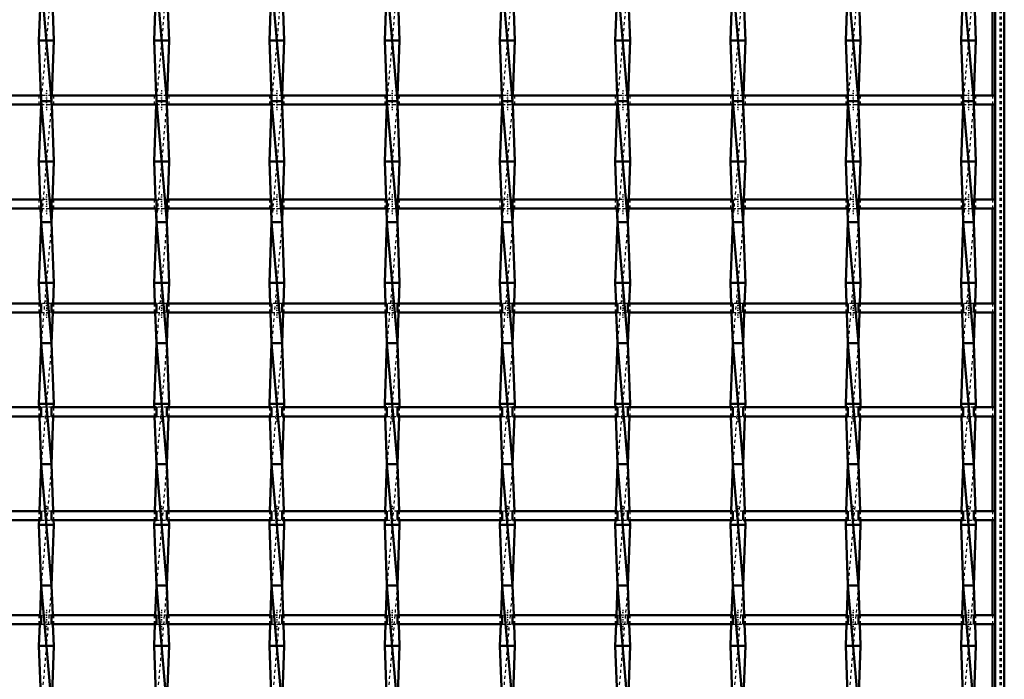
# Model space of a CAD drawing. Header units: millimetres. Extents: x -796 to 551, y -500 to 878.
# Tile 18 of 22: x 125 to 450, y -54 to 164. Entities that reach past the tile are written whole.
import ezdxf

# ---------------------------------------------------------------- set-up
doc = ezdxf.new("R2010")
doc.units = ezdxf.units.MM
doc.linetypes.add('Center', pattern=[1.5, 0.45, -0.5, 0.05, -0.5])
doc.linetypes.add('Dashed', pattern=[2, 1, -1])
for name, color, linetype, lineweight in [('AM_0', 7, 'Continuous', 50), ('AM_7', 7, 'Center', 25), ('AM_9', 6, 'Dashed', 25)]:
    doc.layers.add(name, color=color, linetype=linetype, lineweight=lineweight)

# ---------------------------------------------------------------- blocks, each defined once
blk = doc.blocks.new('1_cn579b1zmw9pm13fxxt2ynaab________0_in_LSSP3303438311900100035010_4')
at = {"layer": 'AM_0'}
for p, q in [((447, 497), (447, -497)), ((450, 497), (450, -497)), ((446.05, 170.15), (446.05, 138.82)), ((446.05, 135.82), (446.05, 104.49)), ((446.05, 101.49), (446.05, 70.16)), ((446.05, 67.16), (446.05, 35.83)), ((446.05, 32.83), (446.05, 1.5)), ((446.05, -1.5), (446.05, -32.83)), ((446.05, -35.83), (446.05, -67.16))]:
    blk.add_line(p, q, dxfattribs=at)
at = {"layer": 'AM_9'}
for p, q in [((448.55, 497), (448.55, -497)), ((448.99, 497), (448.99, -497)), ((446.05, 138.82), (446.05, 135.82)), ((446.05, 104.49), (446.05, 101.49)), ((446.05, 70.16), (446.05, 67.16)), ((446.05, 35.83), (446.05, 32.83)), ((446.05, 1.5), (446.05, -1.5)), ((446.05, -32.83), (446.05, -35.83))]:
    blk.add_line(p, q, dxfattribs=at)
blk = doc.blocks.new('18_eaaveijh3cszl2uj77q1b0rzg________0_in_LSSP3303438311900100035010_4')
at = {"layer": 'AM_0'}
for p, q in [((131.62, 177), (135.08, 137)), ((131.37, 170.15), (130.9, 157)), ((135.33, 170.15), (135.8, 157)), ((135.8, 157), (130.9, 157)), ((130.9, 157), (131.55, 138.82)), ((135.8, 157), (135.15, 138.82)), ((135.08, 137), (131.62, 137)), ((131.62, 137), (135.08, 97)), ((131.58, 135.82), (130.9, 117)), ((135.12, 135.82), (135.8, 117)), ((135.8, 117), (130.9, 117)), ((130.9, 117), (131.35, 104.49)), ((135.8, 117), (135.35, 104.49)), ((131.46, 101.49), (131.62, 97)), ((135.24, 101.49), (135.08, 97)), ((131.62, 97), (130.9, 77)), ((135.08, 97), (131.62, 97)), ((131.62, 97), (135.08, 57)), ((135.08, 97), (135.8, 77)), ((135.8, 77), (130.9, 77)), ((130.9, 77), (131.15, 70.16)), ((135.8, 77), (135.55, 70.16)), ((131.25, 67.16), (131.62, 57)), ((135.45, 67.16), (135.08, 57)), ((131.62, 57), (130.9, 37)), ((131.62, 57), (135.08, 17)), ((135.08, 57), (131.62, 57)), ((135.08, 57), (135.8, 37)), ((135.8, 37), (130.9, 37)), ((130.9, 37), (130.94, 35.83)), ((135.8, 37), (135.76, 35.83)), ((131.05, 32.83), (131.62, 17)), ((135.65, 32.83), (135.08, 17)), ((131.62, 17), (131.06, 1.5)), ((135.08, 17), (131.62, 17)), ((131.62, 17), (135.08, -23)), ((135.08, 17), (135.64, 1.5)), ((130.95, -1.5), (130.9, -3)), ((135.8, -3), (130.9, -3)), ((130.9, -3), (131.62, -23)), ((135.8, -3), (135.08, -23)), ((135.75, -1.5), (135.8, -3)), ((131.62, -23), (131.26, -32.83)), ((135.08, -23), (131.62, -23)), ((131.62, -23), (135.08, -63)), ((135.08, -23), (135.44, -32.83)), ((131.16, -35.83), (130.9, -43)), ((135.54, -35.83), (135.8, -43)), ((135.8, -43), (130.9, -43)), ((130.9, -43), (131.62, -63)), ((135.8, -43), (135.08, -63))]:
    blk.add_line(p, q, dxfattribs=at)
at = {"layer": 'AM_9'}
for p, q in [((135.08, 177), (131.62, 137)), ((131.55, 138.82), (131.62, 137)), ((131.62, 137), (131.58, 135.82)), ((135.08, 137), (131.62, 97)), ((135.15, 138.82), (135.08, 137)), ((135.08, 137), (135.12, 135.82)), ((131.35, 104.49), (131.46, 101.49)), ((135.35, 104.49), (135.24, 101.49)), ((135.08, 97), (131.62, 57)), ((131.15, 70.16), (131.25, 67.16)), ((135.55, 70.16), (135.45, 67.16)), ((135.08, 57), (131.62, 17)), ((130.94, 35.83), (131.05, 32.83)), ((135.76, 35.83), (135.65, 32.83)), ((135.08, 17), (131.62, -23)), ((131.06, 1.5), (130.95, -1.5)), ((135.64, 1.5), (135.75, -1.5)), ((135.08, -23), (131.62, -63)), ((131.26, -32.83), (131.16, -35.83)), ((135.44, -32.83), (135.54, -35.83))]:
    blk.add_line(p, q, dxfattribs=at)
blk = doc.blocks.new('19_iheobe1ahgo08elx391tnjhck________0_in_LSSP3303438311900100035010_4')
at = {"layer": 'AM_0'}
for p, q in [((169.72, 177), (173.18, 137)), ((169.47, 170.15), (169, 157)), ((173.43, 170.15), (173.9, 157)), ((173.9, 157), (169, 157)), ((169, 157), (169.65, 138.82)), ((173.9, 157), (173.25, 138.82)), ((169.72, 137), (173.18, 97)), ((173.18, 137), (169.72, 137)), ((169.68, 135.82), (169, 117)), ((173.22, 135.82), (173.9, 117)), ((173.9, 117), (169, 117)), ((169, 117), (169.45, 104.49)), ((173.9, 117), (173.45, 104.49)), ((169.56, 101.49), (169.72, 97)), ((173.34, 101.49), (173.18, 97)), ((169.72, 97), (169, 77)), ((169.72, 97), (173.18, 57)), ((173.18, 97), (169.72, 97)), ((173.18, 97), (173.9, 77)), ((173.9, 77), (169, 77)), ((169, 77), (169.25, 70.16)), ((173.9, 77), (173.65, 70.16)), ((169.35, 67.16), (169.72, 57)), ((173.55, 67.16), (173.18, 57)), ((169.72, 57), (169, 37)), ((173.18, 57), (169.72, 57)), ((169.72, 57), (173.18, 17)), ((173.18, 57), (173.9, 37)), ((173.9, 37), (169, 37)), ((169, 37), (169.04, 35.83)), ((173.9, 37), (173.86, 35.83)), ((169.15, 32.83), (169.72, 17)), ((173.75, 32.83), (173.18, 17)), ((169.72, 17), (169.16, 1.5)), ((169.72, 17), (173.18, -23)), ((173.18, 17), (169.72, 17)), ((173.18, 17), (173.74, 1.5)), ((169.05, -1.5), (169, -3)), ((173.9, -3), (169, -3)), ((169, -3), (169.72, -23)), ((173.9, -3), (173.18, -23)), ((173.85, -1.5), (173.9, -3)), ((169.72, -23), (169.36, -32.83)), ((169.72, -23), (173.18, -63)), ((173.18, -23), (169.72, -23)), ((173.18, -23), (173.54, -32.83)), ((169.26, -35.83), (169, -43)), ((173.64, -35.83), (173.9, -43)), ((173.9, -43), (169, -43)), ((169, -43), (169.72, -63)), ((173.9, -43), (173.18, -63))]:
    blk.add_line(p, q, dxfattribs=at)
at = {"layer": 'AM_9'}
for p, q in [((173.18, 177), (169.72, 137)), ((169.65, 138.82), (169.72, 137)), ((169.72, 137), (169.68, 135.82)), ((173.18, 137), (169.72, 97)), ((173.25, 138.82), (173.18, 137)), ((173.18, 137), (173.22, 135.82)), ((169.45, 104.49), (169.56, 101.49)), ((173.45, 104.49), (173.34, 101.49)), ((173.18, 97), (169.72, 57)), ((169.25, 70.16), (169.35, 67.16)), ((173.65, 70.16), (173.55, 67.16)), ((173.18, 57), (169.72, 17)), ((169.04, 35.83), (169.15, 32.83)), ((173.86, 35.83), (173.75, 32.83)), ((173.18, 17), (169.72, -23)), ((169.16, 1.5), (169.05, -1.5)), ((173.74, 1.5), (173.85, -1.5)), ((173.18, -23), (169.72, -63)), ((169.36, -32.83), (169.26, -35.83)), ((173.54, -32.83), (173.64, -35.83))]:
    blk.add_line(p, q, dxfattribs=at)
blk = doc.blocks.new('20_yjjuo8hbmiz97n2rx3wkn6gdl________0_in_LSSP3303438311900100035010_4')
at = {"layer": 'AM_0'}
for p, q in [((207.82, 177), (211.28, 137)), ((207.57, 170.15), (207.1, 157)), ((211.53, 170.15), (212, 157)), ((212, 157), (207.1, 157)), ((207.1, 157), (207.75, 138.82)), ((212, 157), (211.35, 138.82)), ((207.82, 137), (211.28, 97)), ((211.28, 137), (207.82, 137)), ((207.78, 135.82), (207.1, 117)), ((211.32, 135.82), (212, 117)), ((212, 117), (207.1, 117)), ((207.1, 117), (207.55, 104.49)), ((212, 117), (211.55, 104.49)), ((207.66, 101.49), (207.82, 97)), ((211.44, 101.49), (211.28, 97)), ((207.82, 97), (207.1, 77)), ((207.82, 97), (211.28, 57)), ((211.28, 97), (207.82, 97)), ((211.28, 97), (212, 77)), ((212, 77), (207.1, 77)), ((207.1, 77), (207.35, 70.16)), ((212, 77), (211.75, 70.16)), ((207.45, 67.16), (207.82, 57)), ((211.65, 67.16), (211.28, 57)), ((207.82, 57), (207.1, 37)), ((207.82, 57), (211.28, 17)), ((211.28, 57), (207.82, 57)), ((211.28, 57), (212, 37)), ((212, 37), (207.1, 37)), ((207.1, 37), (207.14, 35.83)), ((212, 37), (211.96, 35.83)), ((207.25, 32.83), (207.82, 17)), ((211.85, 32.83), (211.28, 17)), ((207.82, 17), (207.26, 1.5)), ((211.28, 17), (207.82, 17)), ((207.82, 17), (211.28, -23)), ((211.28, 17), (211.84, 1.5)), ((207.15, -1.5), (207.1, -3)), ((212, -3), (207.1, -3)), ((207.1, -3), (207.82, -23)), ((212, -3), (211.28, -23)), ((211.95, -1.5), (212, -3)), ((207.82, -23), (207.46, -32.83)), ((207.82, -23), (211.28, -63)), ((211.28, -23), (207.82, -23)), ((211.28, -23), (211.64, -32.83)), ((207.36, -35.83), (207.1, -43)), ((211.74, -35.83), (212, -43)), ((212, -43), (207.1, -43)), ((207.1, -43), (207.82, -63)), ((212, -43), (211.28, -63))]:
    blk.add_line(p, q, dxfattribs=at)
at = {"layer": 'AM_9'}
for p, q in [((211.28, 177), (207.82, 137)), ((207.75, 138.82), (207.82, 137)), ((207.82, 137), (207.78, 135.82)), ((211.28, 137), (207.82, 97)), ((211.35, 138.82), (211.28, 137)), ((211.28, 137), (211.32, 135.82)), ((207.55, 104.49), (207.66, 101.49)), ((211.55, 104.49), (211.44, 101.49)), ((211.28, 97), (207.82, 57)), ((207.35, 70.16), (207.45, 67.16)), ((211.75, 70.16), (211.65, 67.16)), ((211.28, 57), (207.82, 17)), ((207.14, 35.83), (207.25, 32.83)), ((211.96, 35.83), (211.85, 32.83)), ((211.28, 17), (207.82, -23)), ((207.26, 1.5), (207.15, -1.5)), ((211.84, 1.5), (211.95, -1.5)), ((211.28, -23), (207.82, -63)), ((207.46, -32.83), (207.36, -35.83)), ((211.64, -32.83), (211.74, -35.83))]:
    blk.add_line(p, q, dxfattribs=at)
blk = doc.blocks.new('21_2l3w9gfmsmw9l8b9sib6gnelb________0_in_LSSP3303438311900100035010_4')
at = {"layer": 'AM_0'}
for p, q in [((245.92, 177), (249.38, 137)), ((245.67, 170.15), (245.2, 157)), ((249.63, 170.15), (250.1, 157)), ((250.1, 157), (245.2, 157)), ((245.2, 157), (245.85, 138.82)), ((250.1, 157), (249.45, 138.82)), ((245.92, 137), (249.38, 97)), ((249.38, 137), (245.92, 137)), ((245.88, 135.82), (245.2, 117)), ((249.42, 135.82), (250.1, 117)), ((250.1, 117), (245.2, 117)), ((245.2, 117), (245.65, 104.49)), ((250.1, 117), (249.65, 104.49)), ((245.76, 101.49), (245.92, 97)), ((249.54, 101.49), (249.38, 97)), ((245.92, 97), (245.2, 77)), ((249.38, 97), (245.92, 97)), ((245.92, 97), (249.38, 57)), ((249.38, 97), (250.1, 77)), ((245.2, 77), (245.45, 70.16)), ((250.1, 77), (245.2, 77)), ((250.1, 77), (249.85, 70.16)), ((245.55, 67.16), (245.92, 57)), ((249.75, 67.16), (249.38, 57)), ((245.92, 57), (245.2, 37)), ((245.92, 57), (249.38, 17)), ((249.38, 57), (245.92, 57)), ((249.38, 57), (250.1, 37)), ((250.1, 37), (245.2, 37)), ((245.2, 37), (245.24, 35.83)), ((250.1, 37), (250.06, 35.83)), ((245.35, 32.83), (245.92, 17)), ((249.95, 32.83), (249.38, 17)), ((245.92, 17), (245.36, 1.5)), ((249.38, 17), (245.92, 17)), ((245.92, 17), (249.38, -23)), ((249.38, 17), (249.94, 1.5)), ((245.25, -1.5), (245.2, -3)), ((250.1, -3), (245.2, -3)), ((245.2, -3), (245.92, -23)), ((250.1, -3), (249.38, -23)), ((250.05, -1.5), (250.1, -3)), ((245.92, -23), (245.56, -32.83)), ((245.92, -23), (249.38, -63)), ((249.38, -23), (245.92, -23)), ((249.38, -23), (249.74, -32.83)), ((245.46, -35.83), (245.2, -43)), ((249.84, -35.83), (250.1, -43)), ((250.1, -43), (245.2, -43)), ((245.2, -43), (245.92, -63)), ((250.1, -43), (249.38, -63))]:
    blk.add_line(p, q, dxfattribs=at)
at = {"layer": 'AM_9'}
for p, q in [((249.38, 177), (245.92, 137)), ((245.85, 138.82), (245.92, 137)), ((245.92, 137), (245.88, 135.82)), ((249.38, 137), (245.92, 97)), ((249.45, 138.82), (249.38, 137)), ((249.38, 137), (249.42, 135.82)), ((245.65, 104.49), (245.76, 101.49)), ((249.65, 104.49), (249.54, 101.49)), ((249.38, 97), (245.92, 57)), ((245.45, 70.16), (245.55, 67.16)), ((249.85, 70.16), (249.75, 67.16)), ((249.38, 57), (245.92, 17)), ((245.24, 35.83), (245.35, 32.83)), ((250.06, 35.83), (249.95, 32.83)), ((249.38, 17), (245.92, -23)), ((245.36, 1.5), (245.25, -1.5)), ((249.94, 1.5), (250.05, -1.5)), ((249.38, -23), (245.92, -63)), ((245.56, -32.83), (245.46, -35.83)), ((249.74, -32.83), (249.84, -35.83))]:
    blk.add_line(p, q, dxfattribs=at)
blk = doc.blocks.new('22_2z91wxgj8nzk1vbejstp6zl1c________0_in_LSSP3303438311900100035010_4')
at = {"layer": 'AM_0'}
for p, q in [((284.02, 177), (287.48, 137)), ((283.77, 170.15), (283.3, 157)), ((287.73, 170.15), (288.2, 157)), ((288.2, 157), (283.3, 157)), ((283.3, 157), (283.95, 138.82)), ((288.2, 157), (287.55, 138.82)), ((284.02, 137), (287.48, 97)), ((287.48, 137), (284.02, 137)), ((283.98, 135.82), (283.3, 117)), ((287.52, 135.82), (288.2, 117)), ((288.2, 117), (283.3, 117)), ((283.3, 117), (283.75, 104.49)), ((288.2, 117), (287.75, 104.49)), ((283.86, 101.49), (284.02, 97)), ((287.64, 101.49), (287.48, 97)), ((284.02, 97), (283.3, 77)), ((287.48, 97), (284.02, 97)), ((284.02, 97), (287.48, 57)), ((287.48, 97), (288.2, 77)), ((288.2, 77), (283.3, 77)), ((283.3, 77), (283.55, 70.16)), ((288.2, 77), (287.95, 70.16)), ((283.65, 67.16), (284.02, 57)), ((287.85, 67.16), (287.48, 57)), ((284.02, 57), (283.3, 37)), ((284.02, 57), (287.48, 17)), ((287.48, 57), (284.02, 57)), ((287.48, 57), (288.2, 37)), ((283.3, 37), (283.34, 35.83)), ((288.2, 37), (283.3, 37)), ((288.2, 37), (288.16, 35.83)), ((283.45, 32.83), (284.02, 17)), ((288.05, 32.83), (287.48, 17)), ((284.02, 17), (283.46, 1.5)), ((284.02, 17), (287.48, -23)), ((287.48, 17), (284.02, 17)), ((287.48, 17), (288.04, 1.5)), ((283.35, -1.5), (283.3, -3)), ((288.2, -3), (283.3, -3)), ((283.3, -3), (284.02, -23)), ((288.2, -3), (287.48, -23)), ((288.15, -1.5), (288.2, -3)), ((284.02, -23), (283.66, -32.83)), ((287.48, -23), (284.02, -23)), ((284.02, -23), (287.48, -63)), ((287.48, -23), (287.84, -32.83)), ((283.56, -35.83), (283.3, -43)), ((287.94, -35.83), (288.2, -43)), ((288.2, -43), (283.3, -43)), ((283.3, -43), (284.02, -63)), ((288.2, -43), (287.48, -63))]:
    blk.add_line(p, q, dxfattribs=at)
at = {"layer": 'AM_9'}
for p, q in [((287.48, 177), (284.02, 137)), ((283.95, 138.82), (284.02, 137)), ((284.02, 137), (283.98, 135.82)), ((287.48, 137), (284.02, 97)), ((287.55, 138.82), (287.48, 137)), ((287.48, 137), (287.52, 135.82)), ((283.75, 104.49), (283.86, 101.49)), ((287.75, 104.49), (287.64, 101.49)), ((287.48, 97), (284.02, 57)), ((283.55, 70.16), (283.65, 67.16)), ((287.95, 70.16), (287.85, 67.16)), ((287.48, 57), (284.02, 17)), ((283.34, 35.83), (283.45, 32.83)), ((288.16, 35.83), (288.05, 32.83)), ((287.48, 17), (284.02, -23)), ((283.46, 1.5), (283.35, -1.5)), ((288.04, 1.5), (288.15, -1.5)), ((287.48, -23), (284.02, -63)), ((283.66, -32.83), (283.56, -35.83)), ((287.84, -32.83), (287.94, -35.83))]:
    blk.add_line(p, q, dxfattribs=at)
blk = doc.blocks.new('23_93ihthoiskmc749rxbq1c9dej________0_in_LSSP3303438311900100035010_4')
at = {"layer": 'AM_0'}
for p, q in [((322.12, 177), (325.58, 137)), ((321.87, 170.15), (321.4, 157)), ((325.83, 170.15), (326.3, 157)), ((326.3, 157), (321.4, 157)), ((321.4, 157), (322.05, 138.82)), ((326.3, 157), (325.65, 138.82)), ((322.12, 137), (325.58, 97)), ((325.58, 137), (322.12, 137)), ((322.08, 135.82), (321.4, 117)), ((325.62, 135.82), (326.3, 117)), ((326.3, 117), (321.4, 117)), ((321.4, 117), (321.85, 104.49)), ((326.3, 117), (325.85, 104.49)), ((321.96, 101.49), (322.12, 97)), ((325.74, 101.49), (325.58, 97)), ((322.12, 97), (321.4, 77)), ((322.12, 97), (325.58, 57)), ((325.58, 97), (322.12, 97)), ((325.58, 97), (326.3, 77)), ((326.3, 77), (321.4, 77)), ((321.4, 77), (321.65, 70.16)), ((326.3, 77), (326.05, 70.16)), ((321.75, 67.16), (322.12, 57)), ((325.95, 67.16), (325.58, 57)), ((322.12, 57), (321.4, 37)), ((322.12, 57), (325.58, 17)), ((325.58, 57), (322.12, 57)), ((325.58, 57), (326.3, 37)), ((326.3, 37), (321.4, 37)), ((321.4, 37), (321.44, 35.83)), ((326.3, 37), (326.26, 35.83)), ((321.55, 32.83), (322.12, 17)), ((326.15, 32.83), (325.58, 17)), ((322.12, 17), (321.56, 1.5)), ((325.58, 17), (322.12, 17)), ((322.12, 17), (325.58, -23)), ((325.58, 17), (326.14, 1.5)), ((321.45, -1.5), (321.4, -3)), ((326.3, -3), (321.4, -3)), ((321.4, -3), (322.12, -23)), ((326.3, -3), (325.58, -23)), ((326.25, -1.5), (326.3, -3)), ((322.12, -23), (321.76, -32.83)), ((322.12, -23), (325.58, -63)), ((325.58, -23), (322.12, -23)), ((325.58, -23), (325.94, -32.83)), ((321.66, -35.83), (321.4, -43)), ((326.04, -35.83), (326.3, -43)), ((326.3, -43), (321.4, -43)), ((321.4, -43), (322.12, -63)), ((326.3, -43), (325.58, -63))]:
    blk.add_line(p, q, dxfattribs=at)
at = {"layer": 'AM_9'}
for p, q in [((325.58, 177), (322.12, 137)), ((322.05, 138.82), (322.12, 137)), ((322.12, 137), (322.08, 135.82)), ((325.58, 137), (322.12, 97)), ((325.65, 138.82), (325.58, 137)), ((325.58, 137), (325.62, 135.82)), ((321.85, 104.49), (321.96, 101.49)), ((325.85, 104.49), (325.74, 101.49)), ((325.58, 97), (322.12, 57)), ((321.65, 70.16), (321.75, 67.16)), ((326.05, 70.16), (325.95, 67.16)), ((325.58, 57), (322.12, 17)), ((321.44, 35.83), (321.55, 32.83)), ((326.26, 35.83), (326.15, 32.83)), ((325.58, 17), (322.12, -23)), ((321.56, 1.5), (321.45, -1.5)), ((326.14, 1.5), (326.25, -1.5)), ((325.58, -23), (322.12, -63)), ((321.76, -32.83), (321.66, -35.83)), ((325.94, -32.83), (326.04, -35.83))]:
    blk.add_line(p, q, dxfattribs=at)
blk = doc.blocks.new('24_5u6syv2ypizch84lb0e1m3mua________0_in_LSSP3303438311900100035010_4')
at = {"layer": 'AM_0'}
for p, q in [((360.22, 177), (363.68, 137)), ((359.97, 170.15), (359.5, 157)), ((363.93, 170.15), (364.4, 157)), ((364.4, 157), (359.5, 157)), ((359.5, 157), (360.15, 138.82)), ((364.4, 157), (363.75, 138.82)), ((360.22, 137), (363.68, 97)), ((363.68, 137), (360.22, 137)), ((360.18, 135.82), (359.5, 117)), ((363.72, 135.82), (364.4, 117)), ((364.4, 117), (359.5, 117)), ((359.5, 117), (359.95, 104.49)), ((364.4, 117), (363.95, 104.49)), ((360.06, 101.49), (360.22, 97)), ((363.84, 101.49), (363.68, 97)), ((360.22, 97), (359.5, 77)), ((363.68, 97), (360.22, 97)), ((360.22, 97), (363.68, 57)), ((363.68, 97), (364.4, 77)), ((359.5, 77), (359.75, 70.16)), ((364.4, 77), (359.5, 77)), ((364.4, 77), (364.15, 70.16)), ((359.85, 67.16), (360.22, 57)), ((364.05, 67.16), (363.68, 57)), ((360.22, 57), (359.5, 37)), ((360.22, 57), (363.68, 17)), ((363.68, 57), (360.22, 57)), ((363.68, 57), (364.4, 37)), ((364.4, 37), (359.5, 37)), ((359.5, 37), (359.54, 35.83)), ((364.4, 37), (364.36, 35.83)), ((359.65, 32.83), (360.22, 17)), ((364.25, 32.83), (363.68, 17)), ((360.22, 17), (359.66, 1.5)), ((363.68, 17), (360.22, 17)), ((360.22, 17), (363.68, -23)), ((363.68, 17), (364.24, 1.5)), ((359.55, -1.5), (359.5, -3)), ((364.4, -3), (359.5, -3)), ((359.5, -3), (360.22, -23)), ((364.4, -3), (363.68, -23)), ((364.35, -1.5), (364.4, -3)), ((360.22, -23), (359.86, -32.83)), ((363.68, -23), (360.22, -23)), ((360.22, -23), (363.68, -63)), ((363.68, -23), (364.04, -32.83)), ((359.76, -35.83), (359.5, -43)), ((364.14, -35.83), (364.4, -43)), ((364.4, -43), (359.5, -43)), ((359.5, -43), (360.22, -63)), ((364.4, -43), (363.68, -63))]:
    blk.add_line(p, q, dxfattribs=at)
at = {"layer": 'AM_9'}
for p, q in [((363.68, 177), (360.22, 137)), ((360.15, 138.82), (360.22, 137)), ((360.22, 137), (360.18, 135.82)), ((363.68, 137), (360.22, 97)), ((363.75, 138.82), (363.68, 137)), ((363.68, 137), (363.72, 135.82)), ((359.95, 104.49), (360.06, 101.49)), ((363.95, 104.49), (363.84, 101.49)), ((363.68, 97), (360.22, 57)), ((359.75, 70.16), (359.85, 67.16)), ((364.15, 70.16), (364.05, 67.16)), ((363.68, 57), (360.22, 17)), ((359.54, 35.83), (359.65, 32.83)), ((364.36, 35.83), (364.25, 32.83)), ((363.68, 17), (360.22, -23)), ((359.66, 1.5), (359.55, -1.5)), ((364.24, 1.5), (364.35, -1.5)), ((363.68, -23), (360.22, -63)), ((359.86, -32.83), (359.76, -35.83)), ((364.04, -32.83), (364.14, -35.83))]:
    blk.add_line(p, q, dxfattribs=at)
blk = doc.blocks.new('25_t1ikpt99lr2asff1dffp32zho________0_in_LSSP3303438311900100035010_4')
at = {"layer": 'AM_0'}
for p, q in [((398.32, 177), (401.78, 137)), ((398.07, 170.15), (397.6, 157)), ((402.03, 170.15), (402.5, 157)), ((402.5, 157), (397.6, 157)), ((397.6, 157), (398.25, 138.82)), ((402.5, 157), (401.85, 138.82)), ((398.32, 137), (401.78, 97)), ((401.78, 137), (398.32, 137)), ((398.28, 135.82), (397.6, 117)), ((401.82, 135.82), (402.5, 117)), ((402.5, 117), (397.6, 117)), ((397.6, 117), (398.05, 104.49)), ((402.5, 117), (402.05, 104.49)), ((398.16, 101.49), (398.32, 97)), ((401.94, 101.49), (401.78, 97)), ((398.32, 97), (397.6, 77)), ((401.78, 97), (398.32, 97)), ((398.32, 97), (401.78, 57)), ((401.78, 97), (402.5, 77)), ((402.5, 77), (397.6, 77)), ((397.6, 77), (397.85, 70.16)), ((402.5, 77), (402.25, 70.16)), ((397.95, 67.16), (398.32, 57)), ((402.15, 67.16), (401.78, 57)), ((398.32, 57), (397.6, 37)), ((401.78, 57), (398.32, 57)), ((398.32, 57), (401.78, 17)), ((401.78, 57), (402.5, 37)), ((402.5, 37), (397.6, 37)), ((397.6, 37), (397.64, 35.83)), ((402.5, 37), (402.46, 35.83)), ((397.75, 32.83), (398.32, 17)), ((402.35, 32.83), (401.78, 17)), ((398.32, 17), (397.76, 1.5)), ((398.32, 17), (401.78, -23)), ((401.78, 17), (398.32, 17)), ((401.78, 17), (402.34, 1.5)), ((397.65, -1.5), (397.6, -3)), ((402.5, -3), (397.6, -3)), ((397.6, -3), (398.32, -23)), ((402.5, -3), (401.78, -23)), ((402.45, -1.5), (402.5, -3)), ((398.32, -23), (397.96, -32.83)), ((401.78, -23), (398.32, -23)), ((398.32, -23), (401.78, -63)), ((401.78, -23), (402.14, -32.83)), ((397.86, -35.83), (397.6, -43)), ((402.24, -35.83), (402.5, -43)), ((402.5, -43), (397.6, -43)), ((397.6, -43), (398.32, -63)), ((402.5, -43), (401.78, -63))]:
    blk.add_line(p, q, dxfattribs=at)
at = {"layer": 'AM_9'}
for p, q in [((401.78, 177), (398.32, 137)), ((398.25, 138.82), (398.32, 137)), ((398.32, 137), (398.28, 135.82)), ((401.78, 137), (398.32, 97)), ((401.85, 138.82), (401.78, 137)), ((401.78, 137), (401.82, 135.82)), ((398.05, 104.49), (398.16, 101.49)), ((402.05, 104.49), (401.94, 101.49)), ((401.78, 97), (398.32, 57)), ((397.85, 70.16), (397.95, 67.16)), ((402.25, 70.16), (402.15, 67.16)), ((401.78, 57), (398.32, 17)), ((397.64, 35.83), (397.75, 32.83)), ((402.46, 35.83), (402.35, 32.83)), ((401.78, 17), (398.32, -23)), ((397.76, 1.5), (397.65, -1.5)), ((402.34, 1.5), (402.45, -1.5)), ((401.78, -23), (398.32, -63)), ((397.96, -32.83), (397.86, -35.83)), ((402.14, -32.83), (402.24, -35.83))]:
    blk.add_line(p, q, dxfattribs=at)
blk = doc.blocks.new('26_u2ibom7g3ft9x5oj0r3rvfbar________0_in_LSSP3303438311900100035010_4')
at = {"layer": 'AM_0'}
for p, q in [((436.42, 177), (439.88, 137)), ((436.17, 170.15), (435.7, 157)), ((440.13, 170.15), (440.6, 157)), ((440.6, 157), (435.7, 157)), ((435.7, 157), (436.35, 138.82)), ((440.6, 157), (439.95, 138.82)), ((436.42, 137), (439.88, 97)), ((439.88, 137), (436.42, 137)), ((436.38, 135.82), (435.7, 117)), ((439.92, 135.82), (440.6, 117)), ((440.6, 117), (435.7, 117)), ((435.7, 117), (436.15, 104.49)), ((440.6, 117), (440.15, 104.49)), ((436.26, 101.49), (436.42, 97)), ((440.04, 101.49), (439.88, 97)), ((436.42, 97), (435.7, 77)), ((439.88, 97), (436.42, 97)), ((436.42, 97), (439.88, 57)), ((439.88, 97), (440.6, 77)), ((435.7, 77), (435.95, 70.16)), ((440.6, 77), (435.7, 77)), ((440.6, 77), (440.35, 70.16)), ((436.05, 67.16), (436.42, 57)), ((440.25, 67.16), (439.88, 57)), ((436.42, 57), (435.7, 37)), ((436.42, 57), (439.88, 17)), ((439.88, 57), (436.42, 57)), ((439.88, 57), (440.6, 37)), ((435.7, 37), (435.74, 35.83)), ((440.6, 37), (435.7, 37)), ((440.6, 37), (440.56, 35.83)), ((435.85, 32.83), (436.42, 17)), ((440.45, 32.83), (439.88, 17)), ((436.42, 17), (435.86, 1.5)), ((436.42, 17), (439.88, -23)), ((439.88, 17), (436.42, 17)), ((439.88, 17), (440.44, 1.5)), ((435.75, -1.5), (435.7, -3)), ((440.6, -3), (435.7, -3)), ((435.7, -3), (436.42, -23)), ((440.6, -3), (439.88, -23)), ((440.55, -1.5), (440.6, -3)), ((436.42, -23), (436.06, -32.83)), ((439.88, -23), (436.42, -23)), ((436.42, -23), (439.88, -63)), ((439.88, -23), (440.24, -32.83)), ((435.96, -35.83), (435.7, -43)), ((440.34, -35.83), (440.6, -43)), ((440.6, -43), (435.7, -43)), ((435.7, -43), (436.42, -63)), ((440.6, -43), (439.88, -63))]:
    blk.add_line(p, q, dxfattribs=at)
at = {"layer": 'AM_9'}
for p, q in [((439.88, 177), (436.42, 137)), ((436.35, 138.82), (436.42, 137)), ((436.42, 137), (436.38, 135.82)), ((439.88, 137), (436.42, 97)), ((439.95, 138.82), (439.88, 137)), ((439.88, 137), (439.92, 135.82)), ((436.15, 104.49), (436.26, 101.49)), ((440.15, 104.49), (440.04, 101.49)), ((439.88, 97), (436.42, 57)), ((435.95, 70.16), (436.05, 67.16)), ((440.35, 70.16), (440.25, 67.16)), ((439.88, 57), (436.42, 17)), ((435.74, 35.83), (435.85, 32.83)), ((440.56, 35.83), (440.45, 32.83)), ((439.88, 17), (436.42, -23)), ((435.86, 1.5), (435.75, -1.5)), ((440.44, 1.5), (440.55, -1.5)), ((439.88, -23), (436.42, -63)), ((436.06, -32.83), (435.96, -35.83)), ((440.24, -32.83), (440.34, -35.83))]:
    blk.add_line(p, q, dxfattribs=at)
blk = doc.blocks.new('41_8rmx1f2oniauris6xofdonocr________0_in_LSSP3303438311900100035010_4')
at = {"layer": 'AM_0'}
for p, q in [((131.62, -32.83), (96.98, -32.83)), ((131.62, -32.83), (131.62, -35.83)), ((169.72, -32.83), (135.08, -32.83)), ((135.08, -35.83), (135.08, -32.83)), ((169.72, -32.83), (169.72, -35.83)), ((207.82, -32.83), (173.18, -32.83)), ((173.18, -35.83), (173.18, -32.83)), ((207.82, -32.83), (207.82, -35.83)), ((211.28, -35.83), (211.28, -32.83)), ((245.92, -32.83), (211.28, -32.83)), ((245.92, -32.83), (245.92, -35.83)), ((249.38, -35.83), (249.38, -32.83)), ((284.02, -32.83), (249.38, -32.83)), ((284.02, -32.83), (284.02, -35.83)), ((287.48, -35.83), (287.48, -32.83)), ((322.12, -32.83), (287.48, -32.83)), ((322.12, -32.83), (322.12, -35.83)), ((325.58, -35.83), (325.58, -32.83)), ((360.22, -32.83), (325.58, -32.83)), ((360.22, -32.83), (360.22, -35.83)), ((363.68, -35.83), (363.68, -32.83)), ((398.32, -32.83), (363.68, -32.83)), ((398.32, -32.83), (398.32, -35.83)), ((436.42, -32.83), (401.78, -32.83)), ((401.78, -35.83), (401.78, -32.83)), ((436.42, -32.83), (436.42, -35.83)), ((439.88, -35.83), (439.88, -32.83)), ((447, -32.83), (439.88, -32.83)), ((447, -32.83), (447, -35.83)), ((131.62, -35.83), (96.98, -35.83)), ((169.72, -35.83), (135.08, -35.83)), ((207.82, -35.83), (173.18, -35.83)), ((245.92, -35.83), (211.28, -35.83)), ((284.02, -35.83), (249.38, -35.83)), ((322.12, -35.83), (287.48, -35.83)), ((360.22, -35.83), (325.58, -35.83)), ((398.32, -35.83), (363.68, -35.83)), ((436.42, -35.83), (401.78, -35.83)), ((447, -35.83), (439.88, -35.83))]:
    blk.add_line(p, q, dxfattribs=at)
at = {"layer": 'AM_7'}
for p, q in [((133.35, -31.03), (133.35, -37.63)), ((171.45, -31.03), (171.45, -37.63)), ((209.55, -31.03), (209.55, -37.63)), ((247.65, -31.03), (247.65, -37.63)), ((285.75, -31.03), (285.75, -37.63)), ((323.85, -31.03), (323.85, -37.63)), ((361.95, -31.03), (361.95, -37.63)), ((400.05, -31.03), (400.05, -37.63)), ((438.15, -31.03), (438.15, -37.63))]:
    blk.add_line(p, q, dxfattribs=at)
at = {"layer": 'AM_9'}
for p, q in [((130.9, -32.83), (130.9, -35.83)), ((135.08, -32.83), (131.62, -32.83)), ((135.8, -35.83), (135.8, -32.83)), ((169, -32.83), (169, -35.83)), ((173.18, -32.83), (169.72, -32.83)), ((173.9, -35.83), (173.9, -32.83)), ((207.1, -32.83), (207.1, -35.83)), ((211.28, -32.83), (207.82, -32.83)), ((212, -35.83), (212, -32.83)), ((245.2, -32.83), (245.2, -35.83)), ((249.38, -32.83), (245.92, -32.83)), ((250.1, -35.83), (250.1, -32.83)), ((283.3, -32.83), (283.3, -35.83)), ((287.48, -32.83), (284.02, -32.83)), ((288.2, -35.83), (288.2, -32.83)), ((321.4, -32.83), (321.4, -35.83)), ((325.58, -32.83), (322.12, -32.83)), ((326.3, -35.83), (326.3, -32.83)), ((359.5, -32.83), (359.5, -35.83)), ((363.68, -32.83), (360.22, -32.83)), ((364.4, -35.83), (364.4, -32.83)), ((397.6, -32.83), (397.6, -35.83)), ((401.78, -32.83), (398.32, -32.83)), ((402.5, -35.83), (402.5, -32.83)), ((435.7, -32.83), (435.7, -35.83)), ((439.88, -32.83), (436.42, -32.83)), ((440.6, -35.83), (440.6, -32.83)), ((131.62, -35.83), (135.08, -35.83)), ((169.72, -35.83), (173.18, -35.83)), ((207.82, -35.83), (211.28, -35.83)), ((245.92, -35.83), (249.38, -35.83)), ((284.02, -35.83), (287.48, -35.83)), ((322.12, -35.83), (325.58, -35.83)), ((360.22, -35.83), (363.68, -35.83)), ((398.32, -35.83), (401.78, -35.83)), ((436.42, -35.83), (439.88, -35.83))]:
    blk.add_line(p, q, dxfattribs=at)
blk = doc.blocks.new('42_tfcfj3yplhby2f6ngvbud77mn________0_in_LSSP3303438311900100035010_4')
at = {"layer": 'AM_0'}
for p, q in [((131.62, 1.5), (96.98, 1.5)), ((131.62, 1.5), (131.62, -1.5)), ((169.72, 1.5), (135.08, 1.5)), ((135.08, -1.5), (135.08, 1.5)), ((169.72, 1.5), (169.72, -1.5)), ((207.82, 1.5), (173.18, 1.5)), ((173.18, -1.5), (173.18, 1.5)), ((207.82, 1.5), (207.82, -1.5)), ((211.28, -1.5), (211.28, 1.5)), ((245.92, 1.5), (211.28, 1.5)), ((245.92, 1.5), (245.92, -1.5)), ((249.38, -1.5), (249.38, 1.5)), ((284.02, 1.5), (249.38, 1.5)), ((284.02, 1.5), (284.02, -1.5)), ((287.48, -1.5), (287.48, 1.5)), ((322.12, 1.5), (287.48, 1.5)), ((322.12, 1.5), (322.12, -1.5)), ((325.58, -1.5), (325.58, 1.5)), ((360.22, 1.5), (325.58, 1.5)), ((360.22, 1.5), (360.22, -1.5)), ((363.68, -1.5), (363.68, 1.5)), ((398.32, 1.5), (363.68, 1.5)), ((398.32, 1.5), (398.32, -1.5)), ((436.42, 1.5), (401.78, 1.5)), ((401.78, -1.5), (401.78, 1.5)), ((436.42, 1.5), (436.42, -1.5)), ((439.88, -1.5), (439.88, 1.5)), ((447, 1.5), (439.88, 1.5)), ((447, 1.5), (447, -1.5)), ((131.62, -1.5), (96.98, -1.5)), ((169.72, -1.5), (135.08, -1.5)), ((207.82, -1.5), (173.18, -1.5)), ((245.92, -1.5), (211.28, -1.5)), ((284.02, -1.5), (249.38, -1.5)), ((322.12, -1.5), (287.48, -1.5)), ((360.22, -1.5), (325.58, -1.5)), ((398.32, -1.5), (363.68, -1.5)), ((436.42, -1.5), (401.78, -1.5)), ((447, -1.5), (439.88, -1.5))]:
    blk.add_line(p, q, dxfattribs=at)
at = {"layer": 'AM_7'}
for p, q in [((133.35, 3.3), (133.35, -3.3)), ((171.45, 3.3), (171.45, -3.3)), ((209.55, 3.3), (209.55, -3.3)), ((247.65, 3.3), (247.65, -3.3)), ((285.75, 3.3), (285.75, -3.3)), ((323.85, 3.3), (323.85, -3.3)), ((361.95, 3.3), (361.95, -3.3)), ((400.05, 3.3), (400.05, -3.3)), ((438.15, 3.3), (438.15, -3.3))]:
    blk.add_line(p, q, dxfattribs=at)
at = {"layer": 'AM_9'}
for p, q in [((130.9, 1.5), (130.9, -1.5)), ((135.08, 1.5), (131.62, 1.5)), ((135.8, -1.5), (135.8, 1.5)), ((169, 1.5), (169, -1.5)), ((173.18, 1.5), (169.72, 1.5)), ((173.9, -1.5), (173.9, 1.5)), ((207.1, 1.5), (207.1, -1.5)), ((211.28, 1.5), (207.82, 1.5)), ((212, -1.5), (212, 1.5)), ((245.2, 1.5), (245.2, -1.5)), ((249.38, 1.5), (245.92, 1.5)), ((250.1, -1.5), (250.1, 1.5)), ((283.3, 1.5), (283.3, -1.5)), ((287.48, 1.5), (284.02, 1.5)), ((288.2, -1.5), (288.2, 1.5)), ((321.4, 1.5), (321.4, -1.5)), ((325.58, 1.5), (322.12, 1.5)), ((326.3, -1.5), (326.3, 1.5)), ((359.5, 1.5), (359.5, -1.5)), ((363.68, 1.5), (360.22, 1.5)), ((364.4, -1.5), (364.4, 1.5)), ((397.6, 1.5), (397.6, -1.5)), ((401.78, 1.5), (398.32, 1.5)), ((402.5, -1.5), (402.5, 1.5)), ((435.7, 1.5), (435.7, -1.5)), ((439.88, 1.5), (436.42, 1.5)), ((440.6, -1.5), (440.6, 1.5)), ((131.62, -1.5), (135.08, -1.5)), ((169.72, -1.5), (173.18, -1.5)), ((207.82, -1.5), (211.28, -1.5)), ((245.92, -1.5), (249.38, -1.5)), ((284.02, -1.5), (287.48, -1.5)), ((322.12, -1.5), (325.58, -1.5)), ((360.22, -1.5), (363.68, -1.5)), ((398.32, -1.5), (401.78, -1.5)), ((436.42, -1.5), (439.88, -1.5))]:
    blk.add_line(p, q, dxfattribs=at)
blk = doc.blocks.new('43_yrv2zdfvo3u4k7ego4mppzszi________0_in_LSSP3303438311900100035010_4')
at = {"layer": 'AM_0'}
for p, q in [((131.62, 35.83), (96.98, 35.83)), ((131.62, 35.83), (131.62, 32.83)), ((169.72, 35.83), (135.08, 35.83)), ((135.08, 32.83), (135.08, 35.83)), ((169.72, 35.83), (169.72, 32.83)), ((207.82, 35.83), (173.18, 35.83)), ((173.18, 32.83), (173.18, 35.83)), ((207.82, 35.83), (207.82, 32.83)), ((211.28, 32.83), (211.28, 35.83)), ((245.92, 35.83), (211.28, 35.83)), ((245.92, 35.83), (245.92, 32.83)), ((249.38, 32.83), (249.38, 35.83)), ((284.02, 35.83), (249.38, 35.83)), ((284.02, 35.83), (284.02, 32.83)), ((287.48, 32.83), (287.48, 35.83)), ((322.12, 35.83), (287.48, 35.83)), ((322.12, 35.83), (322.12, 32.83)), ((325.58, 32.83), (325.58, 35.83)), ((360.22, 35.83), (325.58, 35.83)), ((360.22, 35.83), (360.22, 32.83)), ((363.68, 32.83), (363.68, 35.83)), ((398.32, 35.83), (363.68, 35.83)), ((398.32, 35.83), (398.32, 32.83)), ((436.42, 35.83), (401.78, 35.83)), ((401.78, 32.83), (401.78, 35.83)), ((436.42, 35.83), (436.42, 32.83)), ((439.88, 32.83), (439.88, 35.83)), ((447, 35.83), (439.88, 35.83)), ((447, 35.83), (447, 32.83)), ((131.62, 32.83), (96.98, 32.83)), ((169.72, 32.83), (135.08, 32.83)), ((207.82, 32.83), (173.18, 32.83)), ((245.92, 32.83), (211.28, 32.83)), ((284.02, 32.83), (249.38, 32.83)), ((322.12, 32.83), (287.48, 32.83)), ((360.22, 32.83), (325.58, 32.83)), ((398.32, 32.83), (363.68, 32.83)), ((436.42, 32.83), (401.78, 32.83)), ((447, 32.83), (439.88, 32.83))]:
    blk.add_line(p, q, dxfattribs=at)
at = {"layer": 'AM_7'}
for p, q in [((133.35, 37.63), (133.35, 31.03)), ((171.45, 37.63), (171.45, 31.03)), ((209.55, 37.63), (209.55, 31.03)), ((247.65, 37.63), (247.65, 31.03)), ((285.75, 37.63), (285.75, 31.03)), ((323.85, 37.63), (323.85, 31.03)), ((361.95, 37.63), (361.95, 31.03)), ((400.05, 37.63), (400.05, 31.03)), ((438.15, 37.63), (438.15, 31.03))]:
    blk.add_line(p, q, dxfattribs=at)
at = {"layer": 'AM_9'}
for p, q in [((130.9, 35.83), (130.9, 32.83)), ((135.08, 35.83), (131.62, 35.83)), ((135.8, 32.83), (135.8, 35.83)), ((169, 35.83), (169, 32.83)), ((173.18, 35.83), (169.72, 35.83)), ((173.9, 32.83), (173.9, 35.83)), ((207.1, 35.83), (207.1, 32.83)), ((211.28, 35.83), (207.82, 35.83)), ((212, 32.83), (212, 35.83)), ((245.2, 35.83), (245.2, 32.83)), ((249.38, 35.83), (245.92, 35.83)), ((250.1, 32.83), (250.1, 35.83)), ((283.3, 35.83), (283.3, 32.83)), ((287.48, 35.83), (284.02, 35.83)), ((288.2, 32.83), (288.2, 35.83)), ((321.4, 35.83), (321.4, 32.83)), ((325.58, 35.83), (322.12, 35.83)), ((326.3, 32.83), (326.3, 35.83)), ((359.5, 35.83), (359.5, 32.83)), ((363.68, 35.83), (360.22, 35.83)), ((364.4, 32.83), (364.4, 35.83)), ((397.6, 35.83), (397.6, 32.83)), ((401.78, 35.83), (398.32, 35.83)), ((402.5, 32.83), (402.5, 35.83)), ((435.7, 35.83), (435.7, 32.83)), ((439.88, 35.83), (436.42, 35.83)), ((440.6, 32.83), (440.6, 35.83)), ((131.62, 32.83), (135.08, 32.83)), ((169.72, 32.83), (173.18, 32.83)), ((207.82, 32.83), (211.28, 32.83)), ((245.92, 32.83), (249.38, 32.83)), ((284.02, 32.83), (287.48, 32.83)), ((322.12, 32.83), (325.58, 32.83)), ((360.22, 32.83), (363.68, 32.83)), ((398.32, 32.83), (401.78, 32.83)), ((436.42, 32.83), (439.88, 32.83))]:
    blk.add_line(p, q, dxfattribs=at)
blk = doc.blocks.new('44_nqtb4f2zywmwm4ivrvelq9dri________0_in_LSSP3303438311900100035010_4')
at = {"layer": 'AM_0'}
for p, q in [((131.62, 70.16), (96.98, 70.16)), ((131.62, 70.16), (131.62, 67.16)), ((169.72, 70.16), (135.08, 70.16)), ((135.08, 67.16), (135.08, 70.16)), ((169.72, 70.16), (169.72, 67.16)), ((207.82, 70.16), (173.18, 70.16)), ((173.18, 67.16), (173.18, 70.16)), ((207.82, 70.16), (207.82, 67.16)), ((211.28, 67.16), (211.28, 70.16)), ((245.92, 70.16), (211.28, 70.16)), ((245.92, 70.16), (245.92, 67.16)), ((249.38, 67.16), (249.38, 70.16)), ((284.02, 70.16), (249.38, 70.16)), ((284.02, 70.16), (284.02, 67.16)), ((287.48, 67.16), (287.48, 70.16)), ((322.12, 70.16), (287.48, 70.16)), ((322.12, 70.16), (322.12, 67.16)), ((325.58, 67.16), (325.58, 70.16)), ((360.22, 70.16), (325.58, 70.16)), ((360.22, 70.16), (360.22, 67.16)), ((363.68, 67.16), (363.68, 70.16)), ((398.32, 70.16), (363.68, 70.16)), ((398.32, 70.16), (398.32, 67.16)), ((436.42, 70.16), (401.78, 70.16)), ((401.78, 67.16), (401.78, 70.16)), ((436.42, 70.16), (436.42, 67.16)), ((439.88, 67.16), (439.88, 70.16)), ((447, 70.16), (439.88, 70.16)), ((447, 70.16), (447, 67.16)), ((131.62, 67.16), (96.98, 67.16)), ((169.72, 67.16), (135.08, 67.16)), ((207.82, 67.16), (173.18, 67.16)), ((245.92, 67.16), (211.28, 67.16)), ((284.02, 67.16), (249.38, 67.16)), ((322.12, 67.16), (287.48, 67.16)), ((360.22, 67.16), (325.58, 67.16)), ((398.32, 67.16), (363.68, 67.16)), ((436.42, 67.16), (401.78, 67.16)), ((447, 67.16), (439.88, 67.16))]:
    blk.add_line(p, q, dxfattribs=at)
at = {"layer": 'AM_7'}
for p, q in [((133.35, 71.96), (133.35, 65.36)), ((171.45, 71.96), (171.45, 65.36)), ((209.55, 71.96), (209.55, 65.36)), ((247.65, 71.96), (247.65, 65.36)), ((285.75, 71.96), (285.75, 65.36)), ((323.85, 71.96), (323.85, 65.36)), ((361.95, 71.96), (361.95, 65.36)), ((400.05, 71.96), (400.05, 65.36)), ((438.15, 71.96), (438.15, 65.36))]:
    blk.add_line(p, q, dxfattribs=at)
at = {"layer": 'AM_9'}
for p, q in [((130.9, 70.16), (130.9, 67.16)), ((135.08, 70.16), (131.62, 70.16)), ((135.8, 67.16), (135.8, 70.16)), ((169, 70.16), (169, 67.16)), ((173.18, 70.16), (169.72, 70.16)), ((173.9, 67.16), (173.9, 70.16)), ((207.1, 70.16), (207.1, 67.16)), ((211.28, 70.16), (207.82, 70.16)), ((212, 67.16), (212, 70.16)), ((245.2, 70.16), (245.2, 67.16)), ((249.38, 70.16), (245.92, 70.16)), ((250.1, 67.16), (250.1, 70.16)), ((283.3, 70.16), (283.3, 67.16)), ((287.48, 70.16), (284.02, 70.16)), ((288.2, 67.16), (288.2, 70.16)), ((321.4, 70.16), (321.4, 67.16)), ((325.58, 70.16), (322.12, 70.16)), ((326.3, 67.16), (326.3, 70.16)), ((359.5, 70.16), (359.5, 67.16)), ((363.68, 70.16), (360.22, 70.16)), ((364.4, 67.16), (364.4, 70.16)), ((397.6, 70.16), (397.6, 67.16)), ((401.78, 70.16), (398.32, 70.16)), ((402.5, 67.16), (402.5, 70.16)), ((435.7, 70.16), (435.7, 67.16)), ((439.88, 70.16), (436.42, 70.16)), ((440.6, 67.16), (440.6, 70.16)), ((131.62, 67.16), (135.08, 67.16)), ((169.72, 67.16), (173.18, 67.16)), ((207.82, 67.16), (211.28, 67.16)), ((245.92, 67.16), (249.38, 67.16)), ((284.02, 67.16), (287.48, 67.16)), ((322.12, 67.16), (325.58, 67.16)), ((360.22, 67.16), (363.68, 67.16)), ((398.32, 67.16), (401.78, 67.16)), ((436.42, 67.16), (439.88, 67.16))]:
    blk.add_line(p, q, dxfattribs=at)
blk = doc.blocks.new('45_o30r5grlz5v2ad9b0k86z7oye________0_in_LSSP3303438311900100035010_4')
at = {"layer": 'AM_0'}
for p, q in [((131.62, 104.49), (96.98, 104.49)), ((131.62, 104.49), (131.62, 101.49)), ((169.72, 104.49), (135.08, 104.49)), ((135.08, 101.49), (135.08, 104.49)), ((169.72, 104.49), (169.72, 101.49)), ((207.82, 104.49), (173.18, 104.49)), ((173.18, 101.49), (173.18, 104.49)), ((207.82, 104.49), (207.82, 101.49)), ((211.28, 101.49), (211.28, 104.49)), ((245.92, 104.49), (211.28, 104.49)), ((245.92, 104.49), (245.92, 101.49)), ((249.38, 101.49), (249.38, 104.49)), ((284.02, 104.49), (249.38, 104.49)), ((284.02, 104.49), (284.02, 101.49)), ((287.48, 101.49), (287.48, 104.49)), ((322.12, 104.49), (287.48, 104.49)), ((322.12, 104.49), (322.12, 101.49)), ((325.58, 101.49), (325.58, 104.49)), ((360.22, 104.49), (325.58, 104.49)), ((360.22, 104.49), (360.22, 101.49)), ((363.68, 101.49), (363.68, 104.49)), ((398.32, 104.49), (363.68, 104.49)), ((398.32, 104.49), (398.32, 101.49)), ((436.42, 104.49), (401.78, 104.49)), ((401.78, 101.49), (401.78, 104.49)), ((436.42, 104.49), (436.42, 101.49)), ((439.88, 101.49), (439.88, 104.49)), ((447, 104.49), (439.88, 104.49)), ((447, 104.49), (447, 101.49)), ((131.62, 101.49), (96.98, 101.49)), ((169.72, 101.49), (135.08, 101.49)), ((207.82, 101.49), (173.18, 101.49)), ((245.92, 101.49), (211.28, 101.49)), ((284.02, 101.49), (249.38, 101.49)), ((322.12, 101.49), (287.48, 101.49)), ((360.22, 101.49), (325.58, 101.49)), ((398.32, 101.49), (363.68, 101.49)), ((436.42, 101.49), (401.78, 101.49)), ((447, 101.49), (439.88, 101.49))]:
    blk.add_line(p, q, dxfattribs=at)
at = {"layer": 'AM_7'}
for p, q in [((133.35, 106.29), (133.35, 99.69)), ((171.45, 106.29), (171.45, 99.69)), ((209.55, 106.29), (209.55, 99.69)), ((247.65, 106.29), (247.65, 99.69)), ((285.75, 106.29), (285.75, 99.69)), ((323.85, 106.29), (323.85, 99.69)), ((361.95, 106.29), (361.95, 99.69)), ((400.05, 106.29), (400.05, 99.69)), ((438.15, 106.29), (438.15, 99.69))]:
    blk.add_line(p, q, dxfattribs=at)
at = {"layer": 'AM_9'}
for p, q in [((130.9, 104.49), (130.9, 101.49)), ((135.08, 104.49), (131.62, 104.49)), ((135.8, 101.49), (135.8, 104.49)), ((169, 104.49), (169, 101.49)), ((173.18, 104.49), (169.72, 104.49)), ((173.9, 101.49), (173.9, 104.49)), ((207.1, 104.49), (207.1, 101.49)), ((211.28, 104.49), (207.82, 104.49)), ((212, 101.49), (212, 104.49)), ((245.2, 104.49), (245.2, 101.49)), ((249.38, 104.49), (245.92, 104.49)), ((250.1, 101.49), (250.1, 104.49)), ((283.3, 104.49), (283.3, 101.49)), ((287.48, 104.49), (284.02, 104.49)), ((288.2, 101.49), (288.2, 104.49)), ((321.4, 104.49), (321.4, 101.49)), ((325.58, 104.49), (322.12, 104.49)), ((326.3, 101.49), (326.3, 104.49)), ((359.5, 104.49), (359.5, 101.49)), ((363.68, 104.49), (360.22, 104.49)), ((364.4, 101.49), (364.4, 104.49)), ((397.6, 104.49), (397.6, 101.49)), ((401.78, 104.49), (398.32, 104.49)), ((402.5, 101.49), (402.5, 104.49)), ((435.7, 104.49), (435.7, 101.49)), ((439.88, 104.49), (436.42, 104.49)), ((440.6, 101.49), (440.6, 104.49)), ((131.62, 101.49), (135.08, 101.49)), ((169.72, 101.49), (173.18, 101.49)), ((207.82, 101.49), (211.28, 101.49)), ((245.92, 101.49), (249.38, 101.49)), ((284.02, 101.49), (287.48, 101.49)), ((322.12, 101.49), (325.58, 101.49)), ((360.22, 101.49), (363.68, 101.49)), ((398.32, 101.49), (401.78, 101.49)), ((436.42, 101.49), (439.88, 101.49))]:
    blk.add_line(p, q, dxfattribs=at)
blk = doc.blocks.new('46_h0i45rbrt5vagektqi0j4lrni________0_in_LSSP3303438311900100035010_4')
at = {"layer": 'AM_0'}
for p, q in [((131.62, 138.82), (96.98, 138.82)), ((131.62, 138.82), (131.62, 135.82)), ((169.72, 138.82), (135.08, 138.82)), ((135.08, 135.82), (135.08, 138.82)), ((169.72, 138.82), (169.72, 135.82)), ((207.82, 138.82), (173.18, 138.82)), ((173.18, 135.82), (173.18, 138.82)), ((207.82, 138.82), (207.82, 135.82)), ((211.28, 135.82), (211.28, 138.82)), ((245.92, 138.82), (211.28, 138.82)), ((245.92, 138.82), (245.92, 135.82)), ((249.38, 135.82), (249.38, 138.82)), ((284.02, 138.82), (249.38, 138.82)), ((284.02, 138.82), (284.02, 135.82)), ((287.48, 135.82), (287.48, 138.82)), ((322.12, 138.82), (287.48, 138.82)), ((322.12, 138.82), (322.12, 135.82)), ((325.58, 135.82), (325.58, 138.82)), ((360.22, 138.82), (325.58, 138.82)), ((360.22, 138.82), (360.22, 135.82)), ((363.68, 135.82), (363.68, 138.82)), ((398.32, 138.82), (363.68, 138.82)), ((398.32, 138.82), (398.32, 135.82)), ((436.42, 138.82), (401.78, 138.82)), ((401.78, 135.82), (401.78, 138.82)), ((436.42, 138.82), (436.42, 135.82)), ((439.88, 135.82), (439.88, 138.82)), ((447, 138.82), (439.88, 138.82)), ((447, 138.82), (447, 135.82)), ((131.62, 135.82), (96.98, 135.82)), ((169.72, 135.82), (135.08, 135.82)), ((207.82, 135.82), (173.18, 135.82)), ((245.92, 135.82), (211.28, 135.82)), ((284.02, 135.82), (249.38, 135.82)), ((322.12, 135.82), (287.48, 135.82)), ((360.22, 135.82), (325.58, 135.82)), ((398.32, 135.82), (363.68, 135.82)), ((436.42, 135.82), (401.78, 135.82)), ((447, 135.82), (439.88, 135.82))]:
    blk.add_line(p, q, dxfattribs=at)
at = {"layer": 'AM_7'}
for p, q in [((133.35, 140.62), (133.35, 134.02)), ((171.45, 140.62), (171.45, 134.02)), ((209.55, 140.62), (209.55, 134.02)), ((247.65, 140.62), (247.65, 134.02)), ((285.75, 140.62), (285.75, 134.02)), ((323.85, 140.62), (323.85, 134.02)), ((361.95, 140.62), (361.95, 134.02)), ((400.05, 140.62), (400.05, 134.02)), ((438.15, 140.62), (438.15, 134.02))]:
    blk.add_line(p, q, dxfattribs=at)
at = {"layer": 'AM_9'}
for p, q in [((130.9, 138.82), (130.9, 135.82)), ((135.08, 138.82), (131.62, 138.82)), ((135.8, 135.82), (135.8, 138.82)), ((169, 138.82), (169, 135.82)), ((173.18, 138.82), (169.72, 138.82)), ((173.9, 135.82), (173.9, 138.82)), ((207.1, 138.82), (207.1, 135.82)), ((211.28, 138.82), (207.82, 138.82)), ((212, 135.82), (212, 138.82)), ((245.2, 138.82), (245.2, 135.82)), ((249.38, 138.82), (245.92, 138.82)), ((250.1, 135.82), (250.1, 138.82)), ((283.3, 138.82), (283.3, 135.82)), ((287.48, 138.82), (284.02, 138.82)), ((288.2, 135.82), (288.2, 138.82)), ((321.4, 138.82), (321.4, 135.82)), ((325.58, 138.82), (322.12, 138.82)), ((326.3, 135.82), (326.3, 138.82)), ((359.5, 138.82), (359.5, 135.82)), ((363.68, 138.82), (360.22, 138.82)), ((364.4, 135.82), (364.4, 138.82)), ((397.6, 138.82), (397.6, 135.82)), ((401.78, 138.82), (398.32, 138.82)), ((402.5, 135.82), (402.5, 138.82)), ((435.7, 138.82), (435.7, 135.82)), ((439.88, 138.82), (436.42, 138.82)), ((440.6, 135.82), (440.6, 138.82)), ((131.62, 135.82), (135.08, 135.82)), ((169.72, 135.82), (173.18, 135.82)), ((207.82, 135.82), (211.28, 135.82)), ((245.92, 135.82), (249.38, 135.82)), ((284.02, 135.82), (287.48, 135.82)), ((322.12, 135.82), (325.58, 135.82)), ((360.22, 135.82), (363.68, 135.82)), ((398.32, 135.82), (401.78, 135.82)), ((436.42, 135.82), (439.88, 135.82))]:
    blk.add_line(p, q, dxfattribs=at)

msp = doc.modelspace()

# ---------------------------------------------------------------- block references
for name in ['18_eaaveijh3cszl2uj77q1b0rzg________0_in_LSSP3303438311900100035010_4', '19_iheobe1ahgo08elx391tnjhck________0_in_LSSP3303438311900100035010_4', '20_yjjuo8hbmiz97n2rx3wkn6gdl________0_in_LSSP3303438311900100035010_4', '21_2l3w9gfmsmw9l8b9sib6gnelb________0_in_LSSP3303438311900100035010_4', '22_2z91wxgj8nzk1vbejstp6zl1c________0_in_LSSP3303438311900100035010_4', '23_93ihthoiskmc749rxbq1c9dej________0_in_LSSP3303438311900100035010_4', '24_5u6syv2ypizch84lb0e1m3mua________0_in_LSSP3303438311900100035010_4', '25_t1ikpt99lr2asff1dffp32zho________0_in_LSSP3303438311900100035010_4', '26_u2ibom7g3ft9x5oj0r3rvfbar________0_in_LSSP3303438311900100035010_4', '1_cn579b1zmw9pm13fxxt2ynaab________0_in_LSSP3303438311900100035010_4', '46_h0i45rbrt5vagektqi0j4lrni________0_in_LSSP3303438311900100035010_4', '45_o30r5grlz5v2ad9b0k86z7oye________0_in_LSSP3303438311900100035010_4', '44_nqtb4f2zywmwm4ivrvelq9dri________0_in_LSSP3303438311900100035010_4', '43_yrv2zdfvo3u4k7ego4mppzszi________0_in_LSSP3303438311900100035010_4', '42_tfcfj3yplhby2f6ngvbud77mn________0_in_LSSP3303438311900100035010_4', '41_8rmx1f2oniauris6xofdonocr________0_in_LSSP3303438311900100035010_4']:
    msp.add_blockref(name, (0, 0))

doc.saveas('drawing.dxf')
